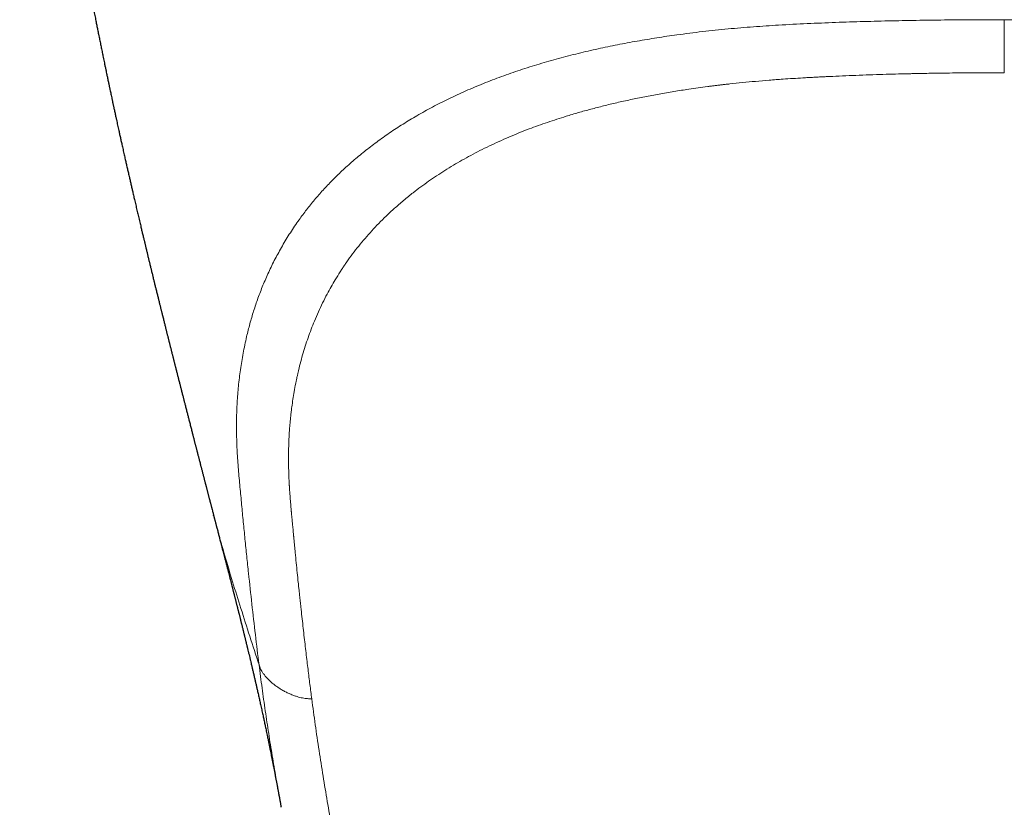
# Model space of a CAD drawing. Header units: millimetres. Extents: x 8 to 755, y 12 to 435.
# Tile 12 of 53: x 367 to 392, y 119 to 139. Entities that reach past the tile are written whole.
import ezdxf

# ---------------------------------------------------------------- set-up
doc = ezdxf.new("R2010")
doc.units = ezdxf.units.MM

msp = doc.modelspace()

# ---------------------------------------------------------------- linework, layer by layer
at = {"color": 7, "linetype": 'Continuous', "lineweight": 30}
for p, q in [((372.037, 126.327), (372.035, 126.336)), ((373.741, 118.962), (373.739, 118.972))]:
    msp.add_line(p, q, dxfattribs=at)
for points, knots in [([(367.139, 156.601), (367.14, 156.574), (367.142, 156.515), (367.144, 156.425), (367.146, 156.332), (367.15, 156.21), (367.154, 156.056), (367.159, 155.852), (367.165, 155.626), (367.17, 155.436), (367.173, 155.302), (367.175, 155.228), (367.177, 155.161), (367.179, 155.1), (367.18, 155.051), (367.182, 155.012), (367.183, 154.982), (367.183, 154.956), (367.184, 154.932), (367.185, 154.906), (367.186, 154.875), (367.187, 154.837), (367.189, 154.794), (367.19, 154.747), (367.192, 154.698), (367.194, 154.647), (367.195, 154.595), (367.199, 154.505), (367.203, 154.374), (367.21, 154.203), (367.215, 154.074), (367.219, 153.988), (367.22, 153.946), (367.222, 153.908), (367.223, 153.876), (367.224, 153.852), (367.225, 153.832), (367.226, 153.815), (367.227, 153.797), (367.228, 153.77), (367.23, 153.735), (367.232, 153.689), (367.234, 153.636), (367.237, 153.576), (367.24, 153.512), (367.243, 153.447), (367.247, 153.364), (367.252, 153.264), (367.258, 153.146), (367.262, 153.054), (367.266, 152.987), (367.268, 152.949), (367.269, 152.918), (367.271, 152.894), (367.272, 152.871), (367.273, 152.843), (367.276, 152.805), (367.278, 152.761), (367.281, 152.713), (367.283, 152.663), (367.286, 152.611), (367.289, 152.559), (367.292, 152.507), (367.295, 152.457), (367.298, 152.401), (367.302, 152.34), (367.306, 152.274), (367.31, 152.21), (367.313, 152.151), (367.317, 152.098), (367.32, 152.053), (367.322, 152.013), (367.324, 151.974), (367.327, 151.927), (367.331, 151.868), (367.336, 151.802), (367.34, 151.733), (367.345, 151.665), (367.349, 151.597), (367.354, 151.528), (367.358, 151.468), (367.361, 151.418), (367.364, 151.378), (367.367, 151.338), (367.37, 151.298), (367.372, 151.26), (367.375, 151.224), (367.377, 151.192), (367.379, 151.167), (367.381, 151.147), (367.382, 151.127), (367.384, 151.101), (367.386, 151.067), (367.389, 151.024), (367.393, 150.975), (367.397, 150.918), (367.402, 150.86), (367.406, 150.802), (367.41, 150.745), (367.415, 150.684), (367.42, 150.619), (367.425, 150.552), (367.43, 150.493), (367.434, 150.447), (367.436, 150.416), (367.438, 150.391), (367.44, 150.369), (367.442, 150.346), (367.444, 150.323), (367.447, 150.282), (367.452, 150.223), (367.458, 150.15), (367.464, 150.079), (367.469, 150.012), (367.475, 149.941), (367.482, 149.866), (367.488, 149.798), (367.493, 149.741), (367.496, 149.699), (367.499, 149.664), (367.502, 149.637), (367.504, 149.614), (367.506, 149.59), (367.509, 149.561), (367.513, 149.515), (367.518, 149.455), (367.524, 149.386), (367.53, 149.319), (367.536, 149.257), (367.541, 149.202), (367.546, 149.155), (367.549, 149.116), (367.552, 149.088), (367.554, 149.066), (367.556, 149.048), (367.558, 149.025), (367.56, 148.998), (367.564, 148.959), (367.569, 148.909), (367.575, 148.85), (367.58, 148.791), (367.586, 148.736), (367.591, 148.683), (367.596, 148.634), (367.6, 148.588), (367.605, 148.545), (367.608, 148.506), (367.612, 148.469), (367.616, 148.431), (367.62, 148.389), (367.625, 148.342), (367.63, 148.293), (367.635, 148.243), (367.64, 148.194), (367.647, 148.132), (367.654, 148.059), (367.663, 147.977), (367.671, 147.898), (367.68, 147.819), (367.689, 147.736), (367.698, 147.651), (367.708, 147.566), (367.717, 147.483), (367.725, 147.405), (367.734, 147.331), (367.743, 147.251), (367.753, 147.164), (367.764, 147.068), (367.775, 146.972), (367.786, 146.88), (367.796, 146.793), (367.806, 146.706), (367.817, 146.616), (367.828, 146.521), (367.839, 146.437), (367.847, 146.37), (367.853, 146.321), (367.858, 146.277), (367.864, 146.235), (367.869, 146.188), (367.876, 146.134), (367.884, 146.073), (367.892, 146.009), (367.9, 145.946), (367.907, 145.886), (367.914, 145.832), (367.92, 145.785), (367.926, 145.74), (367.933, 145.689), (367.941, 145.626), (367.95, 145.559), (367.958, 145.493), (367.966, 145.432), (367.973, 145.38), (367.979, 145.336), (367.984, 145.3), (367.988, 145.268), (367.992, 145.239), (367.996, 145.213), (367.999, 145.186), (368.004, 145.155), (368.008, 145.12), (368.013, 145.083), (368.019, 145.044), (368.024, 145.003), (368.03, 144.962), (368.036, 144.92), (368.041, 144.88), (368.046, 144.844), (368.05, 144.815), (368.054, 144.79), (368.057, 144.767), (368.06, 144.742), (368.064, 144.715), (368.069, 144.682), (368.075, 144.64), (368.082, 144.587), (368.091, 144.527), (368.1, 144.459), (368.11, 144.391), (368.119, 144.328), (368.128, 144.266), (368.137, 144.202), (368.148, 144.13), (368.159, 144.053), (368.17, 143.975), (368.182, 143.899), (368.192, 143.828), (368.202, 143.761), (368.211, 143.701), (368.219, 143.652), (368.225, 143.611), (368.23, 143.579), (368.234, 143.549), (368.238, 143.521), (368.243, 143.49), (368.249, 143.453), (368.255, 143.409), (368.263, 143.359), (368.272, 143.304), (368.281, 143.245), (368.289, 143.192), (368.296, 143.148), (368.301, 143.113), (368.306, 143.082), (368.311, 143.052), (368.316, 143.02), (368.323, 142.973), (368.333, 142.909), (368.346, 142.827), (368.36, 142.741), (368.374, 142.654), (368.386, 142.575), (368.398, 142.506), (368.407, 142.449), (368.415, 142.397), (368.424, 142.347), (368.432, 142.295), (368.441, 142.238), (368.452, 142.177), (368.462, 142.115), (368.471, 142.057), (368.481, 142.002), (368.49, 141.944), (368.501, 141.883), (368.512, 141.817), (368.523, 141.752), (368.534, 141.686), (368.545, 141.62), (368.556, 141.554), (368.567, 141.49), (368.578, 141.429), (368.588, 141.37), (368.599, 141.308), (368.611, 141.24), (368.624, 141.164), (368.638, 141.085), (368.651, 141.008), (368.664, 140.938), (368.675, 140.874), (368.686, 140.816), (368.696, 140.757), (368.707, 140.694), (368.72, 140.626), (368.733, 140.554), (368.746, 140.479), (368.76, 140.404), (368.773, 140.332), (368.784, 140.275), (368.792, 140.23), (368.798, 140.195), (368.805, 140.158), (368.813, 140.117), (368.82, 140.077), (368.828, 140.036), (368.836, 139.994), (368.844, 139.948), (368.853, 139.899), (368.863, 139.846), (368.874, 139.789), (368.885, 139.729), (368.899, 139.659), (368.914, 139.58), (368.93, 139.495), (368.945, 139.416), (368.959, 139.342), (368.972, 139.276), (368.984, 139.212), (368.996, 139.149), (369.01, 139.081), (369.023, 139.013), (369.036, 138.944), (369.05, 138.876), (369.063, 138.811), (369.074, 138.751), (369.085, 138.695), (369.096, 138.641), (369.107, 138.586), (369.119, 138.528), (369.131, 138.465), (369.144, 138.402), (369.157, 138.338), (369.169, 138.275), (369.182, 138.213), (369.194, 138.155), (369.206, 138.096), (369.218, 138.038), (369.23, 137.978), (369.242, 137.918), (369.256, 137.852), (369.27, 137.782), (369.285, 137.707), (369.302, 137.629), (369.318, 137.551), (369.332, 137.485), (369.343, 137.431), (369.353, 137.383), (369.363, 137.333), (369.374, 137.285), (369.383, 137.242), (369.391, 137.204), (369.398, 137.168), (369.406, 137.134), (369.414, 137.092), (369.425, 137.044), (369.437, 136.988), (369.449, 136.93), (369.46, 136.879), (369.468, 136.838), (369.475, 136.806), (369.483, 136.771), (369.491, 136.734), (369.499, 136.697), (369.506, 136.662), (369.513, 136.629), (369.521, 136.593), (369.53, 136.552), (369.541, 136.504), (369.552, 136.453), (369.562, 136.404), (369.572, 136.359), (369.584, 136.306), (369.597, 136.246), (369.612, 136.177), (369.627, 136.11), (369.641, 136.046), (369.653, 135.99), (369.664, 135.94), (369.675, 135.892), (369.686, 135.841), (369.697, 135.791), (369.709, 135.739), (369.726, 135.663), (369.749, 135.56), (369.777, 135.435), (369.804, 135.317), (369.828, 135.207), (369.852, 135.102), (369.877, 134.994), (369.901, 134.889), (369.925, 134.784), (369.948, 134.685), (369.97, 134.588), (369.994, 134.486), (370.018, 134.379), (370.047, 134.259), (370.076, 134.133), (370.107, 134.001), (370.139, 133.866), (370.17, 133.735), (370.196, 133.626), (370.213, 133.552), (370.224, 133.505), (370.236, 133.457), (370.248, 133.408), (370.259, 133.359), (370.269, 133.32), (370.276, 133.288), (370.283, 133.259), (370.291, 133.226), (370.3, 133.191), (370.308, 133.156), (370.315, 133.126), (370.323, 133.092), (370.333, 133.053), (370.343, 133.009), (370.354, 132.966), (370.364, 132.924), (370.374, 132.882), (370.384, 132.84), (370.394, 132.798), (370.404, 132.758), (370.413, 132.72), (370.423, 132.68), (370.434, 132.635), (370.445, 132.59), (370.455, 132.547), (370.466, 132.504), (370.477, 132.458), (370.488, 132.415), (370.498, 132.374), (370.508, 132.331), (370.519, 132.287), (370.529, 132.247), (370.538, 132.211), (370.547, 132.171), (370.558, 132.126), (370.569, 132.081), (370.58, 132.038), (370.591, 131.992), (370.603, 131.943), (370.615, 131.896), (370.626, 131.852), (370.637, 131.809), (370.647, 131.767), (370.658, 131.724), (370.668, 131.682), (370.678, 131.642), (370.687, 131.607), (370.695, 131.574), (370.702, 131.544), (370.71, 131.513), (370.718, 131.482), (370.726, 131.45), (370.733, 131.422), (370.738, 131.399), (370.743, 131.38), (370.748, 131.361), (370.756, 131.33), (370.766, 131.288), (370.778, 131.24), (370.789, 131.195), (370.801, 131.149), (370.812, 131.106), (370.821, 131.069), (370.829, 131.038), (370.836, 131.007), (370.845, 130.973), (370.853, 130.939), (370.862, 130.903), (370.871, 130.868), (370.881, 130.829), (370.89, 130.793), (370.899, 130.759), (370.905, 130.732), (370.911, 130.708), (370.916, 130.689), (370.922, 130.668), (370.929, 130.64), (370.937, 130.605), (370.947, 130.568), (370.956, 130.533), (370.964, 130.501), (370.971, 130.473), (370.978, 130.445), (370.985, 130.415), (370.994, 130.382), (371.002, 130.35), (371.009, 130.322), (371.017, 130.292), (371.025, 130.258), (371.034, 130.223), (371.041, 130.193), (371.047, 130.171), (371.052, 130.151), (371.058, 130.13), (371.064, 130.104), (371.071, 130.076), (371.078, 130.051), (371.083, 130.03), (371.088, 130.012), (371.092, 129.993), (371.099, 129.968), (371.107, 129.935), (371.117, 129.896), (371.127, 129.856), (371.137, 129.816), (371.148, 129.775), (371.159, 129.731), (371.171, 129.685), (371.182, 129.641), (371.192, 129.6), (371.202, 129.561), (371.213, 129.521), (371.223, 129.48), (371.234, 129.437), (371.246, 129.392), (371.257, 129.347), (371.268, 129.306), (371.277, 129.268), (371.286, 129.232), (371.296, 129.195), (371.306, 129.156), (371.317, 129.113), (371.329, 129.066), (371.341, 129.017), (371.354, 128.967), (371.366, 128.92), (371.378, 128.874), (371.39, 128.829), (371.401, 128.785), (371.413, 128.738), (371.426, 128.688), (371.44, 128.635), (371.454, 128.58), (371.467, 128.528), (371.48, 128.479), (371.491, 128.432), (371.503, 128.387), (371.514, 128.346), (371.524, 128.308), (371.533, 128.271), (371.543, 128.232), (371.553, 128.194), (371.561, 128.16), (371.57, 128.128), (371.577, 128.099), (371.585, 128.07), (371.592, 128.041), (371.6, 128.009), (371.61, 127.973), (371.62, 127.931), (371.631, 127.889), (371.641, 127.85), (371.65, 127.815), (371.659, 127.78), (371.669, 127.743), (371.68, 127.7), (371.692, 127.653), (371.703, 127.611), (371.712, 127.576), (371.72, 127.547), (371.726, 127.52), (371.734, 127.49), (371.743, 127.456), (371.753, 127.417), (371.763, 127.377), (371.773, 127.34), (371.782, 127.305), (371.79, 127.274), (371.798, 127.244), (371.805, 127.215), (371.813, 127.187), (371.82, 127.16), (371.826, 127.134), (371.833, 127.11), (371.839, 127.086), (371.846, 127.06), (371.853, 127.03), (371.862, 126.997), (371.87, 126.964), (371.878, 126.936), (371.884, 126.911), (371.89, 126.889), (371.896, 126.866), (371.903, 126.841), (371.91, 126.811), (371.918, 126.779), (371.926, 126.75), (371.933, 126.724), (371.939, 126.702), (371.944, 126.68), (371.951, 126.655), (371.958, 126.626), (371.967, 126.593), (371.976, 126.559), (371.984, 126.529), (371.993, 126.491), (372.008, 126.438), (372.023, 126.379), (372.033, 126.34), (372.036, 126.327)], [0, 0, 0, 0, 0.002799, 0.006098, 0.009224, 0.012372, 0.01864, 0.025023, 0.033312, 0.041787, 0.044485, 0.04703, 0.04933, 0.051385, 0.053196, 0.05434, 0.055359, 0.056253, 0.057023, 0.057821, 0.058868, 0.060165, 0.061573, 0.063188, 0.064878, 0.066579, 0.068292, 0.070017, 0.075686, 0.081406, 0.087085, 0.088577, 0.090038, 0.091306, 0.092355, 0.093184, 0.093786, 0.094269, 0.094892, 0.095672, 0.096918, 0.098427, 0.1002, 0.102236, 0.104426, 0.106606, 0.108774, 0.112719, 0.116625, 0.120491, 0.121997, 0.123266, 0.124299, 0.125094, 0.125672, 0.126593, 0.127868, 0.129495, 0.130979, 0.132669, 0.13445, 0.136198, 0.137914, 0.139596, 0.141247, 0.143502, 0.145694, 0.147822, 0.149825, 0.151593, 0.153098, 0.154374, 0.15556, 0.157012, 0.159086, 0.161382, 0.163659, 0.165917, 0.168155, 0.170452, 0.172857, 0.174133, 0.175437, 0.17677, 0.178131, 0.179456, 0.180602, 0.181716, 0.182575, 0.183177, 0.183653, 0.18457, 0.185729, 0.18713, 0.188774, 0.19066, 0.19276, 0.194546, 0.196451, 0.198477, 0.200622, 0.202887, 0.205226, 0.206455, 0.207469, 0.208268, 0.208971, 0.209711, 0.210488, 0.211303, 0.213733, 0.21644, 0.218535, 0.220764, 0.223126, 0.225623, 0.228229, 0.229874, 0.231275, 0.23243, 0.233341, 0.23395, 0.234731, 0.23571, 0.236888, 0.239294, 0.241619, 0.243834, 0.245939, 0.247741, 0.249306, 0.2506, 0.251621, 0.252131, 0.252719, 0.253466, 0.254373, 0.255439, 0.25732, 0.259362, 0.261304, 0.263142, 0.264877, 0.26651, 0.268036, 0.269445, 0.270733, 0.271904, 0.273135, 0.274559, 0.276078, 0.277749, 0.279416, 0.281045, 0.282635, 0.285541, 0.28827, 0.290806, 0.293369, 0.296136, 0.299027, 0.301805, 0.304587, 0.307169, 0.309545, 0.311999, 0.31505, 0.318217, 0.321454, 0.324547, 0.327346, 0.330108, 0.333101, 0.336257, 0.339547, 0.341366, 0.342972, 0.344364, 0.345666, 0.347206, 0.349, 0.351018, 0.353201, 0.355289, 0.35728, 0.359112, 0.360671, 0.361911, 0.363554, 0.365738, 0.368071, 0.370239, 0.372241, 0.374077, 0.375397, 0.376589, 0.37765, 0.378581, 0.379381, 0.380225, 0.381291, 0.382406, 0.383664, 0.384964, 0.386297, 0.387664, 0.389065, 0.390434, 0.391598, 0.392588, 0.393346, 0.394072, 0.394876, 0.395758, 0.396718, 0.398189, 0.399905, 0.401893, 0.404151, 0.406554, 0.408623, 0.41037, 0.41268, 0.414971, 0.417481, 0.420247, 0.422603, 0.425029, 0.427246, 0.429206, 0.430912, 0.432109, 0.433189, 0.434151, 0.435004, 0.435963, 0.437199, 0.438657, 0.440298, 0.442115, 0.444107, 0.446068, 0.447369, 0.448457, 0.449423, 0.450425, 0.451463, 0.452548, 0.455052, 0.457766, 0.460595, 0.463498, 0.466327, 0.468405, 0.470303, 0.47194, 0.473502, 0.47519, 0.477089, 0.479108, 0.481205, 0.483115, 0.484857, 0.486648, 0.488759, 0.490911, 0.493051, 0.495199, 0.497377, 0.49955, 0.501698, 0.503648, 0.505552, 0.507507, 0.509685, 0.512211, 0.514955, 0.517436, 0.519782, 0.521828, 0.523701, 0.525513, 0.527605, 0.529878, 0.532176, 0.534679, 0.537212, 0.539571, 0.541746, 0.542837, 0.543925, 0.545144, 0.546508, 0.5479, 0.549098, 0.550567, 0.552014, 0.553607, 0.555342, 0.557213, 0.559176, 0.561222, 0.56412, 0.566931, 0.569495, 0.571893, 0.57418, 0.575981, 0.578081, 0.580399, 0.582622, 0.584798, 0.587098, 0.589279, 0.59121, 0.592989, 0.594721, 0.596507, 0.598395, 0.600396, 0.602618, 0.604574, 0.606674, 0.608761, 0.610663, 0.612391, 0.614475, 0.616386, 0.618193, 0.620425, 0.622768, 0.625046, 0.627772, 0.630399, 0.632744, 0.634177, 0.635742, 0.637408, 0.639032, 0.64045, 0.641645, 0.642773, 0.643905, 0.64504, 0.646833, 0.648592, 0.650563, 0.65254, 0.653521, 0.654556, 0.655695, 0.656936, 0.658207, 0.659278, 0.660377, 0.661415, 0.662814, 0.664434, 0.666125, 0.667761, 0.669207, 0.670573, 0.672948, 0.6751, 0.67726, 0.679569, 0.681331, 0.682782, 0.684442, 0.686068, 0.687698, 0.689388, 0.691149, 0.695144, 0.699489, 0.703339, 0.706749, 0.710273, 0.71362, 0.717333, 0.720552, 0.723894, 0.727021, 0.730085, 0.733927, 0.737436, 0.741915, 0.746312, 0.750352, 0.755169, 0.759216, 0.760989, 0.762454, 0.763888, 0.765652, 0.7673, 0.76868, 0.769555, 0.770459, 0.77153, 0.772766, 0.773928, 0.774912, 0.775797, 0.777188, 0.778742, 0.78015, 0.781458, 0.782837, 0.784272, 0.785648, 0.786979, 0.788185, 0.789433, 0.790934, 0.792578, 0.793829, 0.795189, 0.796848, 0.798328, 0.799487, 0.800862, 0.802563, 0.803883, 0.80478, 0.806123, 0.807837, 0.80925, 0.810502, 0.812125, 0.813814, 0.815296, 0.816744, 0.818225, 0.819513, 0.820886, 0.8225, 0.823684, 0.82487, 0.825958, 0.826902, 0.827847, 0.828991, 0.83003, 0.831001, 0.831768, 0.832332, 0.832875, 0.833623, 0.835411, 0.837041, 0.838355, 0.839926, 0.841543, 0.842672, 0.843558, 0.844635, 0.845782, 0.846915, 0.84802, 0.849298, 0.850449, 0.851861, 0.852858, 0.853813, 0.854593, 0.855198, 0.855719, 0.85668, 0.857959, 0.85922, 0.860388, 0.861427, 0.862346, 0.863183, 0.864205, 0.865407, 0.866439, 0.867334, 0.868288, 0.869426, 0.870725, 0.871677, 0.872429, 0.872993, 0.873653, 0.874527, 0.875561, 0.8764, 0.877061, 0.877634, 0.878244, 0.878894, 0.880083, 0.881524, 0.882898, 0.884101, 0.885486, 0.886997, 0.888526, 0.890078, 0.891381, 0.892678, 0.893962, 0.895338, 0.896755, 0.898318, 0.899862, 0.901228, 0.902458, 0.903634, 0.904827, 0.906128, 0.907553, 0.909147, 0.910839, 0.912483, 0.914135, 0.915612, 0.917096, 0.918584, 0.920072, 0.921783, 0.923613, 0.925461, 0.927266, 0.928864, 0.930385, 0.931887, 0.933381, 0.934485, 0.935768, 0.937085, 0.93835, 0.939497, 0.940534, 0.941492, 0.942442, 0.943386, 0.944379, 0.945618, 0.94699, 0.948556, 0.949804, 0.950922, 0.952023, 0.953199, 0.954672, 0.956295, 0.95779, 0.958915, 0.959761, 0.960637, 0.961584, 0.962714, 0.964007, 0.965442, 0.966663, 0.967745, 0.968857, 0.969727, 0.970732, 0.971695, 0.972588, 0.973394, 0.974212, 0.974987, 0.975781, 0.976771, 0.977951, 0.979041, 0.980001, 0.980779, 0.981481, 0.982214, 0.983011, 0.983992, 0.985138, 0.986134, 0.986925, 0.987647, 0.988342, 0.989139, 0.990071, 0.991232, 0.992402, 0.993392, 0.994213, 0.99612, 0.998715, 1, 1, 1, 1]), ([(372.033, 126.336), (372.034, 126.333), (372.037, 126.323), (372.041, 126.306), (372.047, 126.284), (372.053, 126.26), (372.061, 126.232), (372.068, 126.205), (372.074, 126.181), (372.079, 126.161), (372.084, 126.144), (372.088, 126.126), (372.094, 126.104), (372.1, 126.08), (372.106, 126.057), (372.112, 126.035), (372.117, 126.015), (372.126, 125.982), (372.137, 125.938), (372.151, 125.887), (372.162, 125.842), (372.175, 125.794), (372.189, 125.741), (372.203, 125.687), (372.216, 125.635), (372.227, 125.593), (372.237, 125.557), (372.246, 125.522), (372.256, 125.482), (372.267, 125.439), (372.278, 125.399), (372.287, 125.365), (372.295, 125.333), (372.303, 125.302), (372.312, 125.267), (372.322, 125.228), (372.332, 125.189), (372.341, 125.154), (372.349, 125.124), (372.357, 125.093), (372.366, 125.058), (372.376, 125.02), (372.386, 124.981), (372.395, 124.947), (372.403, 124.917), (372.414, 124.875), (372.428, 124.818), (372.445, 124.753), (372.462, 124.687), (372.479, 124.622), (372.496, 124.557), (372.508, 124.507), (372.518, 124.469), (372.525, 124.441), (372.533, 124.413), (372.539, 124.388), (372.544, 124.367), (372.549, 124.347), (372.555, 124.323), (372.563, 124.295), (372.57, 124.264), (372.578, 124.235), (372.584, 124.209), (372.59, 124.186), (372.597, 124.161), (372.604, 124.131), (372.612, 124.099), (372.62, 124.069), (372.627, 124.042), (372.633, 124.019), (372.639, 123.994), (372.646, 123.965), (372.654, 123.934), (372.661, 123.906), (372.668, 123.88), (372.674, 123.855), (372.681, 123.825), (372.69, 123.792), (372.698, 123.76), (372.705, 123.732), (372.711, 123.707), (372.718, 123.677), (372.727, 123.645), (372.735, 123.612), (372.742, 123.583), (372.749, 123.555), (372.757, 123.524), (372.765, 123.491), (372.773, 123.459), (372.779, 123.433), (372.785, 123.411), (372.791, 123.386), (372.798, 123.358), (372.804, 123.331), (372.81, 123.309), (372.815, 123.289), (372.82, 123.268), (372.826, 123.242), (372.833, 123.215), (372.839, 123.189), (372.844, 123.168), (372.849, 123.147), (372.855, 123.124), (372.862, 123.097), (372.868, 123.069), (372.874, 123.044), (372.88, 123.02), (372.886, 122.995), (372.897, 122.952), (372.911, 122.891), (372.929, 122.817), (372.947, 122.741), (372.965, 122.667), (372.983, 122.59), (373.002, 122.511), (373.022, 122.426), (373.042, 122.339), (373.063, 122.249), (373.083, 122.164), (373.102, 122.081), (373.121, 121.998), (373.138, 121.924), (373.153, 121.858), (373.166, 121.801), (373.178, 121.746), (373.191, 121.691), (373.203, 121.637), (373.215, 121.581), (373.228, 121.521), (373.243, 121.458), (373.257, 121.393), (373.27, 121.331), (373.283, 121.273), (373.295, 121.219), (373.306, 121.167), (373.317, 121.114), (373.329, 121.06), (373.341, 121.005), (373.353, 120.947), (373.367, 120.883), (373.38, 120.818), (373.393, 120.757), (373.404, 120.703), (373.414, 120.655), (373.423, 120.611), (373.432, 120.567), (373.441, 120.524), (373.45, 120.48), (373.459, 120.436), (373.468, 120.392), (373.477, 120.349), (373.485, 120.308), (373.493, 120.267), (373.501, 120.228), (373.509, 120.188), (373.518, 120.145), (373.527, 120.096), (373.538, 120.043), (373.548, 119.992), (373.557, 119.946), (373.565, 119.904), (373.574, 119.86), (373.583, 119.811), (373.593, 119.761), (373.602, 119.711), (373.61, 119.668), (373.618, 119.629), (373.625, 119.59), (373.633, 119.547), (373.641, 119.504), (373.649, 119.461), (373.656, 119.423), (373.663, 119.389), (373.669, 119.357), (373.675, 119.323), (373.682, 119.286), (373.689, 119.249), (373.695, 119.214), (373.7, 119.186), (373.705, 119.16), (373.709, 119.136), (373.713, 119.112), (373.718, 119.086), (373.727, 119.039), (373.734, 119), (373.739, 118.971)], [0, 0, 0, 0, 0.0010602, 0.0037294, 0.0063985, 0.0092479, 0.0127729, 0.0166787, 0.0194574, 0.0218322, 0.0239554, 0.0260515, 0.0288134, 0.0320817, 0.0353341, 0.0379464, 0.0403343, 0.0430432, 0.0505098, 0.0567499, 0.0619257, 0.0675084, 0.0742715, 0.081516, 0.0878809, 0.0932803, 0.0972257, 0.1013273, 0.1064405, 0.1120294, 0.1171205, 0.1213228, 0.1249902, 0.1286961, 0.1330569, 0.1381115, 0.1432369, 0.1474668, 0.1511695, 0.1547638, 0.1589534, 0.1640771, 0.1692907, 0.1733464, 0.1768899, 0.1804908, 0.1893506, 0.1982016, 0.204962, 0.2141737, 0.2226585, 0.2297085, 0.2330417, 0.2368281, 0.2406669, 0.2436106, 0.2460787, 0.2485557, 0.2513745, 0.2550371, 0.2592164, 0.2632526, 0.2662315, 0.2689419, 0.2720317, 0.2759159, 0.2801759, 0.2843179, 0.28753, 0.2903667, 0.2932428, 0.297199, 0.3014429, 0.3050035, 0.3080324, 0.3111842, 0.3148687, 0.3194422, 0.3239931, 0.3271806, 0.3301479, 0.3337958, 0.3384845, 0.3428056, 0.3463936, 0.3496786, 0.3536788, 0.3583408, 0.3627128, 0.3659141, 0.3684303, 0.3714634, 0.3755384, 0.3792881, 0.381968, 0.3843792, 0.3869264, 0.3904093, 0.3943629, 0.3976119, 0.400348, 0.4028187, 0.4057997, 0.4095064, 0.4133483, 0.4166938, 0.419491, 0.4226723, 0.4265905, 0.4363177, 0.4467988, 0.455937, 0.466682, 0.4759495, 0.4871779, 0.4977741, 0.5101457, 0.5225225, 0.5339882, 0.5447591, 0.5561236, 0.5676505, 0.5753949, 0.5831244, 0.5908394, 0.5984065, 0.6057043, 0.613241, 0.6215444, 0.6305852, 0.6398197, 0.6487087, 0.6567146, 0.6640562, 0.6713773, 0.679007, 0.6865252, 0.6941407, 0.7023284, 0.7116775, 0.7212904, 0.7302557, 0.7381542, 0.744581, 0.7510637, 0.7573153, 0.7637793, 0.7697, 0.7763508, 0.7830736, 0.7891983, 0.7954119, 0.8012617, 0.8070015, 0.8128438, 0.8190751, 0.826236, 0.8346584, 0.8425243, 0.8491871, 0.8553896, 0.8618031, 0.8689117, 0.8774798, 0.884913, 0.8914148, 0.8971996, 0.9028513, 0.9093141, 0.9168291, 0.9231743, 0.9291303, 0.9342743, 0.9390722, 0.9440597, 0.9501045, 0.9567154, 0.9616064, 0.9661702, 0.9702321, 0.9738503, 0.9775635, 0.9815102, 0.986308, 1, 1, 1, 1])]:
    msp.add_open_spline(points, degree=3, knots=knots, dxfattribs=at)
at = {"color": 252, "linetype": 'Continuous', "lineweight": 0}
for points, knots in [([(392, 138.836), (391.762, 138.836), (391.288, 138.835), (390.576, 138.831), (389.866, 138.822), (389.158, 138.809), (388.449, 138.791), (387.737, 138.768), (387.021, 138.739), (386.329, 138.703), (385.662, 138.659), (385.021, 138.605), (384.377, 138.538), (383.779, 138.462), (383.229, 138.381), (382.728, 138.298), (382.232, 138.206), (381.736, 138.102), (381.24, 137.987), (380.745, 137.859), (380.256, 137.72), (379.775, 137.568), (379.304, 137.404), (378.845, 137.228), (378.402, 137.041), (377.974, 136.843), (377.562, 136.635), (377.176, 136.421), (376.815, 136.203), (376.476, 135.982), (376.152, 135.751), (375.843, 135.514), (375.549, 135.27), (375.278, 135.025), (375.028, 134.781), (374.798, 134.538), (374.582, 134.291), (374.381, 134.042), (374.176, 133.766), (373.97, 133.463), (373.769, 133.133), (373.587, 132.8), (373.424, 132.468), (373.28, 132.137), (373.154, 131.81), (373.045, 131.486), (372.949, 131.162), (372.859, 130.807), (372.778, 130.421), (372.71, 130.005), (372.66, 129.59), (372.628, 129.177), (372.612, 128.764), (372.613, 128.353), (372.629, 127.928), (372.659, 127.492), (372.701, 127.044), (372.743, 126.602), (372.785, 126.164), (372.828, 125.729), (372.872, 125.297), (372.93, 124.748), (373.002, 124.087), (373.089, 123.315), (373.151, 122.809), (373.183, 122.556)], [0, 0, 0, 0, 0.017166, 0.034321, 0.051415, 0.068477, 0.085567, 0.102744, 0.120062, 0.13754, 0.153067, 0.168748, 0.184603, 0.2006, 0.213233, 0.225892, 0.238554, 0.251219, 0.264336, 0.277521, 0.290804, 0.304169, 0.317578, 0.330994, 0.344393, 0.357749, 0.371053, 0.384337, 0.396746, 0.409192, 0.421678, 0.434177, 0.446659, 0.459096, 0.470752, 0.48234, 0.493877, 0.505383, 0.516874, 0.531501, 0.546115, 0.560662, 0.575081, 0.589336, 0.603202, 0.616962, 0.630642, 0.644249, 0.661817, 0.679273, 0.696633, 0.713949, 0.731276, 0.74863, 0.765904, 0.784996, 0.803808, 0.822475, 0.841107, 0.859777, 0.878471, 0.897161, 0.931399, 0.96563, 1, 1, 1, 1]), ([(392, 138.837), (392.14, 138.836), (392.426, 138.835), (392.866, 138.833), (393.324, 138.829), (393.802, 138.823), (394.292, 138.816), (394.778, 138.807), (395.222, 138.797), (395.621, 138.787), (395.985, 138.776), (396.348, 138.764), (396.708, 138.75), (397.057, 138.734), (397.393, 138.717), (397.744, 138.697), (398.125, 138.672), (398.544, 138.641), (398.983, 138.602), (399.426, 138.558), (399.849, 138.509), (400.234, 138.459), (400.594, 138.408), (400.948, 138.353), (401.228, 138.305), (401.432, 138.268), (401.558, 138.245), (401.684, 138.22), (401.812, 138.195), (401.94, 138.169), (402.069, 138.142), (402.298, 138.093), (402.629, 138.018), (403.061, 137.91), (403.459, 137.801), (403.724, 137.723), (403.856, 137.682), (403.893, 137.671), (403.93, 137.659), (403.966, 137.648), (404.003, 137.636), (404.043, 137.623), (404.153, 137.588), (404.327, 137.53), (404.555, 137.451), (404.789, 137.366), (405.025, 137.275), (405.26, 137.181), (405.474, 137.091), (405.667, 137.006), (405.84, 136.927), (405.993, 136.855), (406.128, 136.789), (406.245, 136.731), (406.341, 136.681), (406.419, 136.641), (406.479, 136.609), (406.519, 136.587), (406.552, 136.569), (406.584, 136.552), (406.626, 136.529), (406.669, 136.505), (406.713, 136.481), (406.756, 136.456), (406.877, 136.387), (407.077, 136.269), (407.339, 136.103), (407.594, 135.932), (407.838, 135.757), (408.077, 135.576), (408.318, 135.381), (408.554, 135.177), (408.784, 134.964), (408.995, 134.755), (409.188, 134.55), (409.365, 134.35), (409.547, 134.132), (409.736, 133.887), (409.933, 133.608), (410.122, 133.315), (410.302, 133.007), (410.456, 132.714), (410.587, 132.44), (410.697, 132.187), (410.813, 131.897), (410.891, 131.675), (410.94, 131.525), (410.955, 131.477), (410.97, 131.429), (410.985, 131.381), (411, 131.333), (411.049, 131.166), (411.125, 130.879), (411.213, 130.47), (411.283, 130.058), (411.333, 129.658), (411.366, 129.272), (411.383, 128.915), (411.388, 128.633), (411.387, 128.468), (411.386, 128.407), (411.386, 128.388), (411.386, 128.368), (411.385, 128.349), (411.385, 128.33), (411.383, 128.245), (411.378, 128.097), (411.368, 127.894), (411.355, 127.705), (411.342, 127.531), (411.329, 127.373), (411.317, 127.246), (411.308, 127.148), (411.302, 127.075), (411.295, 127.007), (411.289, 126.945), (411.284, 126.887), (411.277, 126.818), (411.269, 126.736), (411.255, 126.585), (411.236, 126.384), (411.212, 126.138), (411.194, 125.95), (411.181, 125.819), (411.173, 125.743), (411.165, 125.667), (411.158, 125.592), (411.15, 125.518), (411.143, 125.445), (411.124, 125.259), (411.093, 124.963), (411.061, 124.667), (411.041, 124.481), (411.033, 124.404), (411.024, 124.327), (411.016, 124.25), (411.007, 124.174), (410.999, 124.098), (410.99, 124.023), (410.979, 123.922), (410.965, 123.792), (410.946, 123.628), (410.926, 123.451), (410.909, 123.309), (410.897, 123.207), (410.889, 123.139), (410.88, 123.062), (410.87, 122.979), (410.861, 122.904), (410.852, 122.837), (410.845, 122.774), (410.837, 122.716), (410.831, 122.665), (410.826, 122.626), (410.823, 122.598), (410.82, 122.579), (410.819, 122.565), (410.818, 122.558), (410.817, 122.556)], [0, 0, 0, 0, 0.010114, 0.020694, 0.03174, 0.043254, 0.055235, 0.067166, 0.078472, 0.087309, 0.096106, 0.104863, 0.11358, 0.122257, 0.130165, 0.13808, 0.147787, 0.158003, 0.16873, 0.179966, 0.190681, 0.200093, 0.208698, 0.217605, 0.226813, 0.229982, 0.233185, 0.236422, 0.239694, 0.242999, 0.246339, 0.249713, 0.260817, 0.27226, 0.284038, 0.29296, 0.293973, 0.294989, 0.296006, 0.297026, 0.298048, 0.299072, 0.300369, 0.307198, 0.313705, 0.319891, 0.327404, 0.334383, 0.340825, 0.346733, 0.352105, 0.356942, 0.361244, 0.365011, 0.368243, 0.370658, 0.372654, 0.374231, 0.374667, 0.375952, 0.377408, 0.378871, 0.380343, 0.381823, 0.383312, 0.392806, 0.402628, 0.411673, 0.421244, 0.430975, 0.440438, 0.451355, 0.461893, 0.472051, 0.48183, 0.49123, 0.500253, 0.512305, 0.524852, 0.537893, 0.551431, 0.565466, 0.576074, 0.58695, 0.598094, 0.613215, 0.61523, 0.617252, 0.619283, 0.621322, 0.623369, 0.625424, 0.642501, 0.659712, 0.67706, 0.694546, 0.710047, 0.725654, 0.739475, 0.745581, 0.746382, 0.747183, 0.747984, 0.748785, 0.749587, 0.750389, 0.759564, 0.76812, 0.776057, 0.783376, 0.790077, 0.796157, 0.79945, 0.802528, 0.805391, 0.808038, 0.81047, 0.812686, 0.816807, 0.820988, 0.831892, 0.842435, 0.852619, 0.855967, 0.859274, 0.86254, 0.865766, 0.86895, 0.872094, 0.875197, 0.893074, 0.910636, 0.914049, 0.91745, 0.920838, 0.924215, 0.927579, 0.930931, 0.934271, 0.937599, 0.944286, 0.951597, 0.959531, 0.968087, 0.970647, 0.973257, 0.977296, 0.981005, 0.984386, 0.987437, 0.99016, 0.99292, 0.995232, 0.997096, 0.9982, 0.999052, 0.999652, 1, 1, 1, 1]), ([(392, 138.836), (392, 138.82), (392, 138.785), (392, 138.73), (392, 138.669), (392, 138.602), (392, 138.528), (392, 138.449), (392, 138.366), (392, 138.281), (392, 138.195), (392, 138.11), (392, 138.026), (392, 137.945), (392, 137.867), (392, 137.793), (392, 137.726), (392, 137.666), (392, 137.614), (392, 137.57), (392, 137.533), (392, 137.511), (392, 137.5)], [0, 0, 0, 0, 0.033856, 0.070154, 0.110553, 0.155812, 0.205925, 0.260285, 0.317902, 0.377629, 0.4384, 0.499461, 0.560541, 0.621381, 0.681238, 0.73904, 0.793624, 0.843971, 0.889438, 0.929972, 0.966288, 1, 1, 1, 1]), ([(392, 137.5), (391.893, 137.5), (391.682, 137.499), (391.369, 137.498), (391.064, 137.495), (390.767, 137.493), (390.478, 137.489), (390.221, 137.485), (389.994, 137.482), (389.843, 137.479), (389.743, 137.477), (389.692, 137.476), (389.641, 137.474), (389.591, 137.473), (389.539, 137.472), (389.399, 137.469), (389.171, 137.463), (388.846, 137.453), (388.512, 137.442), (388.17, 137.43), (387.834, 137.415), (387.573, 137.403), (387.387, 137.394), (387.273, 137.388), (387.159, 137.382), (387.04, 137.376), (386.875, 137.366), (386.664, 137.353), (386.379, 137.334), (386.065, 137.311), (385.723, 137.282), (385.391, 137.251), (385.142, 137.225), (384.974, 137.206), (384.882, 137.196), (384.791, 137.185), (384.7, 137.174), (384.607, 137.163), (384.464, 137.144), (384.272, 137.118), (383.987, 137.077), (383.658, 137.026), (383.286, 136.962), (382.922, 136.894), (382.564, 136.821), (382.273, 136.756), (382.047, 136.703), (381.883, 136.663), (381.721, 136.621), (381.56, 136.579), (381.402, 136.536), (381.244, 136.491), (381.089, 136.446), (380.906, 136.391), (380.698, 136.325), (380.463, 136.246), (380.231, 136.165), (379.99, 136.076), (379.742, 135.979), (379.489, 135.873), (379.241, 135.764), (378.998, 135.651), (378.76, 135.534), (378.529, 135.414), (378.305, 135.291), (378.087, 135.164), (377.874, 135.034), (377.666, 134.899), (377.464, 134.76), (377.266, 134.618), (377.096, 134.489), (376.952, 134.374), (376.831, 134.275), (376.715, 134.176), (376.603, 134.077), (376.495, 133.978), (376.361, 133.852), (376.204, 133.696), (376.028, 133.51), (375.859, 133.319), (375.698, 133.125), (375.543, 132.926), (375.436, 132.778), (375.369, 132.683), (375.341, 132.641), (375.313, 132.6), (375.286, 132.559), (375.258, 132.517), (375.197, 132.423), (375.11, 132.283), (375, 132.095), (374.893, 131.9), (374.785, 131.689), (374.679, 131.462), (374.583, 131.24), (374.497, 131.023), (374.419, 130.811), (374.348, 130.596), (374.281, 130.377), (374.221, 130.156), (374.181, 129.994), (374.158, 129.894), (374.15, 129.856), (374.141, 129.817), (374.133, 129.779), (374.125, 129.741), (374.117, 129.702), (374.097, 129.605), (374.07, 129.457), (374.037, 129.257), (374.013, 129.09), (373.995, 128.948), (373.982, 128.831), (373.97, 128.714), (373.96, 128.597), (373.951, 128.484), (373.941, 128.33), (373.932, 128.134), (373.926, 127.892), (373.927, 127.644), (373.932, 127.392), (373.94, 127.216), (373.945, 127.117), (373.946, 127.096), (373.948, 127.075), (373.949, 127.054), (373.95, 127.032), (373.952, 127.01), (373.954, 126.974), (373.957, 126.925), (373.962, 126.855), (373.968, 126.779), (373.975, 126.696), (373.981, 126.614), (373.988, 126.535), (373.993, 126.479), (373.996, 126.447), (373.997, 126.44), (373.997, 126.436), (373.997, 126.432), (373.998, 126.422), (374, 126.406), (374.002, 126.381), (374.005, 126.352), (374.008, 126.318), (374.012, 126.28), (374.016, 126.236), (374.02, 126.188), (374.025, 126.135), (374.031, 126.077), (374.037, 126.012), (374.044, 125.939), (374.049, 125.881), (374.053, 125.839), (374.055, 125.817), (374.057, 125.794), (374.06, 125.772), (374.061, 125.752), (374.068, 125.681), (374.08, 125.561), (374.099, 125.36), (374.122, 125.133), (374.147, 124.882), (374.166, 124.699), (374.178, 124.582), (374.183, 124.529), (374.189, 124.477), (374.195, 124.423), (374.201, 124.367), (374.21, 124.279), (374.222, 124.162), (374.242, 123.984), (374.264, 123.776), (374.291, 123.538), (374.317, 123.306), (374.343, 123.08), (374.369, 122.859), (374.394, 122.647), (374.419, 122.445), (374.443, 122.251), (374.466, 122.063), (374.49, 121.879), (374.506, 121.758), (374.513, 121.698)], [0, 0, 0, 0, 0.008128, 0.016056, 0.023782, 0.031308, 0.038633, 0.045758, 0.050896, 0.055925, 0.057224, 0.058515, 0.059799, 0.061076, 0.062345, 0.063734, 0.071754, 0.07966, 0.088505, 0.097203, 0.105756, 0.114162, 0.117087, 0.119994, 0.122882, 0.12576, 0.129094, 0.13556, 0.141916, 0.150915, 0.159687, 0.168235, 0.176561, 0.178961, 0.181343, 0.183706, 0.18605, 0.188376, 0.190989, 0.19723, 0.203427, 0.213393, 0.223251, 0.233005, 0.242662, 0.25223, 0.256786, 0.261319, 0.265831, 0.270321, 0.274792, 0.279243, 0.283675, 0.288089, 0.294991, 0.301855, 0.308738, 0.315728, 0.32366, 0.331583, 0.339505, 0.347431, 0.355365, 0.363267, 0.371063, 0.378879, 0.386746, 0.394644, 0.402577, 0.41055, 0.41857, 0.423848, 0.42915, 0.434423, 0.439506, 0.444605, 0.44972, 0.458899, 0.468141, 0.477452, 0.486839, 0.496309, 0.505866, 0.507784, 0.509707, 0.511633, 0.513564, 0.515498, 0.517437, 0.526632, 0.534923, 0.543293, 0.553365, 0.563558, 0.573876, 0.583199, 0.592628, 0.602166, 0.611817, 0.621582, 0.631465, 0.633144, 0.634826, 0.63651, 0.638197, 0.639886, 0.641578, 0.643273, 0.652641, 0.661073, 0.669572, 0.674663, 0.679778, 0.684917, 0.69008, 0.695063, 0.699846, 0.710257, 0.720891, 0.731749, 0.742834, 0.754147, 0.755047, 0.755961, 0.756889, 0.757829, 0.758783, 0.75975, 0.76073, 0.763493, 0.766357, 0.769897, 0.773578, 0.777402, 0.780723, 0.784144, 0.784756, 0.784973, 0.785139, 0.785318, 0.78551, 0.786387, 0.787479, 0.788775, 0.790274, 0.791977, 0.79392, 0.796073, 0.798438, 0.801013, 0.803799, 0.807107, 0.81067, 0.811645, 0.812638, 0.813648, 0.814676, 0.815657, 0.816301, 0.824096, 0.831796, 0.843283, 0.854551, 0.865603, 0.868005, 0.870397, 0.872778, 0.875148, 0.877611, 0.880434, 0.887032, 0.893552, 0.904598, 0.915414, 0.926002, 0.936361, 0.946491, 0.956392, 0.965519, 0.974443, 0.983165, 0.991683, 1, 1, 1, 1]), ([(373.183, 122.556), (373.104, 122.798), (372.947, 123.282), (372.724, 123.98), (372.513, 124.658), (372.318, 125.311), (372.157, 125.868), (372.071, 126.198), (372.037, 126.327)], [0, 0, 0, 0, 0.177182, 0.354344, 0.531516, 0.708725, 0.885946, 1, 1, 1, 1]), ([(374.513, 121.698), (374.496, 121.699), (374.46, 121.699), (374.404, 121.703), (374.345, 121.709), (374.281, 121.72), (374.214, 121.735), (374.137, 121.757), (374.053, 121.786), (373.962, 121.822), (373.871, 121.864), (373.782, 121.912), (373.695, 121.964), (373.613, 122.02), (373.536, 122.08), (373.464, 122.143), (373.399, 122.207), (373.342, 122.27), (373.293, 122.333), (373.254, 122.393), (373.223, 122.449), (373.201, 122.503), (373.188, 122.539), (373.183, 122.556)], [0, 0, 0, 0, 0.029301, 0.059962, 0.092972, 0.128926, 0.168046, 0.210231, 0.264369, 0.321437, 0.38034, 0.440079, 0.499981, 0.55986, 0.619536, 0.678346, 0.735307, 0.789347, 0.839541, 0.885329, 0.926724, 0.964444, 1, 1, 1, 1]), ([(373.739, 118.972), (373.727, 119.035), (373.684, 119.278), (373.609, 119.709), (373.516, 120.263), (373.425, 120.825), (373.34, 121.395), (373.258, 121.971), (373.208, 122.361), (373.183, 122.556)], [0, 0, 0, 0, 0.055218, 0.212197, 0.369391, 0.526727, 0.684211, 0.841935, 1, 1, 1, 1]), ([(374.513, 121.698), (374.543, 121.48), (374.601, 121.044), (374.697, 120.395), (374.798, 119.75), (374.905, 119.11), (375.015, 118.475), (375.126, 117.844), (375.241, 117.197), (375.358, 116.534), (375.477, 115.856), (375.591, 115.184), (375.702, 114.517), (375.815, 113.843), (375.933, 113.161), (376.051, 112.472), (376.166, 111.79), (376.276, 111.114), (376.38, 110.444), (376.479, 109.793), (376.571, 109.162), (376.658, 108.548), (376.743, 107.94), (376.826, 107.337), (376.881, 106.94), (376.908, 106.742)], [0, 0, 0, 0, 0.040009, 0.080012, 0.12001, 0.160005, 0.199998, 0.239989, 0.279979, 0.323966, 0.367954, 0.411942, 0.455933, 0.499929, 0.546596, 0.593269, 0.639946, 0.686625, 0.733304, 0.779981, 0.823987, 0.867989, 0.91199, 0.955993, 1, 1, 1, 1])]:
    msp.add_open_spline(points, degree=3, knots=knots, dxfattribs=at)

doc.saveas('drawing.dxf')
